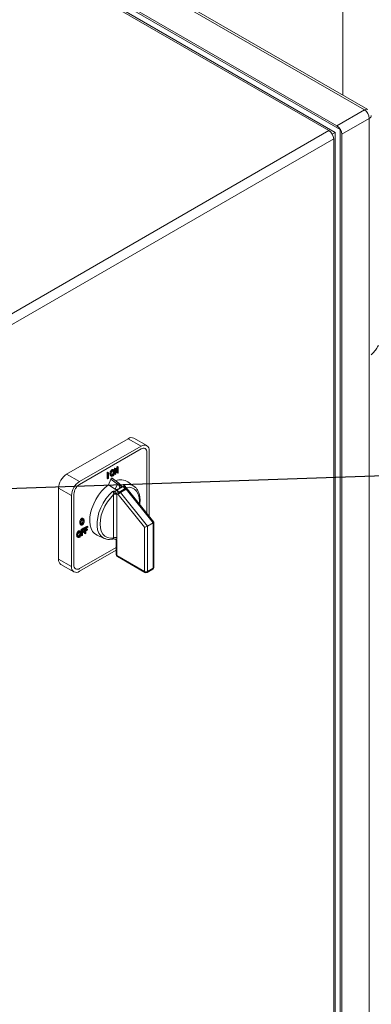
# Model space of a CAD drawing. Header units: millimetres. Extents: x 42 to 14105, y 484 to 9997.
# Tile 96 of 132: x 12323 to 12477, y 5365 to 5795. Entities that reach past the tile are written whole.
import ezdxf

# ---------------------------------------------------------------- set-up
doc = ezdxf.new("R2010")
doc.units = ezdxf.units.MM
doc.header["$LTSCALE"] = 25
doc.dimstyles.new('SLDDIMSTYLE0', dxfattribs={"dimtxt": 0.18, "dimasz": 20.352564, "dimexe": 0, "dimexo": 0.0625, "dimgap": 0, "dimtad": 0, "dimtih": 1, "dimtoh": 1, "dimdec": 0, "dimrnd": 1e-09, "dimzin": 0, "dimdsep": 46, "dimtxsty": 'Standard', "dimblk1": 'DOT', "dimblk2": 'DOT', "dimsah": 1, "dimcen": 0.09, "dimadec": 0, "dimazin": 0, "dimtfac": 20.352564, "dimtdec": 0, "dimtofl": 0, "dimtmove": 0, "dimatfit": 3, "dimldrblk": 'DOT', "dimfxl": 1, "dimfrac": 2, "dimtolj": 1, "dimtzin": 0, "dimarcsym": 0})

# ---------------------------------------------------------------- blocks, each defined once
blk = doc.blocks.new('_DOT')
at = {"color": 0, "linetype": 'ByBlock', "lineweight": -2}
blk.add_line((-0.5, 0), (-1, 0), dxfattribs=at)
at = {"color": 0, "linetype": 'ByBlock', "const_width": 0.5}
blk.add_lwpolyline([(-0.25, 0, 1), (0.25, 0, 1)], format="xyb", close=True, dxfattribs=at)

msp = doc.modelspace()

# ---------------------------------------------------------------- linework, layer by layer
at = {"color": 7, "linetype": 'Continuous', "lineweight": 15}
for p, q in [((12474.05, 5755.601), (12054.028, 5998.074)), ((12475.55, 5755.749), (12055.528, 5998.222)), ((12463.443, 5747.028), (12040.593, 5991.134)), ((12042.007, 5991.134), (12462.029, 5748.661)), ((12038.472, 5989.093), (12458.493, 5746.62)), ((12056.857, 5979.295), (12461.322, 5745.802)), ((12464.559, 5762.094), (12464.559, 5833.381)), ((12462.029, 5748.661), (12474.05, 5755.601)), ((12476.171, 5751.926), (12464.15, 5744.987)), ((12476.171, 4940.285), (12476.171, 5751.926)), ((12262.625, 5633.548), (12458.493, 5746.62)), ((12461.322, 5745.802), (12459.994, 5745.035)), ((12461.322, 5745.802), (12461.322, 4952.124)), ((12463.443, 4932.12), (12463.443, 5747.028)), ((12460.615, 5742.946), (12264.746, 5629.873)), ((12460.615, 5742.946), (12460.615, 4931.304)), ((12464.15, 5744.987), (12464.15, 4933.345)), ((12343.942, 5596.388), (12370.812, 5611.899)), ((12349.599, 5593.122), (12376.469, 5608.634)), ((12370.812, 5611.899), (12376.469, 5608.634)), ((12378.969, 5608.881), (12373.312, 5612.147)), ((12376.469, 5607.409), (12349.599, 5591.897)), ((12378.944, 5579.277), (12378.944, 5605.98)), ((12380.004, 5606.592), (12380.004, 5577.957)), ((12365.938, 5599.585), (12366.162, 5599.714)), ((12366.292, 5599.381), (12365.938, 5599.585)), ((12365.938, 5598.01), (12365.938, 5599.585)), ((12366.515, 5599.51), (12366.162, 5599.714)), ((12366.292, 5599.381), (12366.515, 5599.51)), ((12366.292, 5597.43), (12366.292, 5599.381)), ((12366.515, 5599.51), (12366.515, 5596.994)), ((12343.942, 5596.388), (12349.599, 5593.122)), ((12361.636, 5597.101), (12361.859, 5597.23)), ((12361.989, 5596.897), (12361.636, 5597.101)), ((12361.636, 5594.585), (12361.636, 5597.101)), ((12362.213, 5597.026), (12361.859, 5597.23)), ((12361.989, 5596.897), (12362.213, 5597.026)), ((12361.989, 5594.381), (12361.989, 5596.897)), ((12362.213, 5597.026), (12362.213, 5594.51)), ((12363.218, 5596.315), (12362.865, 5596.52)), ((12363.174, 5595.692), (12363.571, 5595.462)), ((12363.535, 5595.983), (12363.688, 5596.028)), ((12364.041, 5595.824), (12363.688, 5596.028)), ((12364.044, 5598.116), (12363.69, 5598.32)), ((12364.29, 5597.374), (12364.182, 5597.883)), ((12364.605, 5598.136), (12364.208, 5598.366)), ((12364.643, 5597.17), (12364.29, 5597.374)), ((12364.821, 5598.94), (12365.059, 5599.078)), ((12365.174, 5598.736), (12364.821, 5598.94)), ((12364.821, 5597.526), (12364.821, 5598.94)), ((12364.821, 5596.424), (12364.821, 5596.836)), ((12365.174, 5596.22), (12364.821, 5596.424)), ((12365.413, 5598.874), (12365.059, 5599.078)), ((12365.174, 5598.736), (12365.413, 5598.874)), ((12365.174, 5596.22), (12365.174, 5598.736)), ((12365.398, 5596.349), (12365.174, 5596.22)), ((12366.277, 5596.856), (12365.398, 5598.3)), ((12365.398, 5598.3), (12365.398, 5596.349)), ((12365.923, 5597.06), (12365.398, 5597.923)), ((12365.413, 5598.874), (12366.292, 5597.43)), ((12366.277, 5596.856), (12365.923, 5597.06)), ((12366.515, 5596.994), (12366.277, 5596.856)), ((12361.989, 5594.381), (12361.636, 5594.585)), ((12362.213, 5594.51), (12361.989, 5594.381)), ((12363.297, 5594.24), (12362.174, 5591.686)), ((12365.211, 5589.832), (12362.174, 5591.686)), ((12366.187, 5592.053), (12363.297, 5594.24)), ((12366.749, 5592.409), (12363.854, 5594.6)), ((12365.211, 5589.832), (12366.187, 5592.053)), ((12365.889, 5589.417), (12368.359, 5590.844)), ((12367.124, 5590.897), (12366.723, 5589.985)), ((12366.749, 5592.409), (12366.77, 5592.389)), ((12367.843, 5591.21), (12366.88, 5592.287)), ((12367.525, 5590.448), (12367.124, 5590.897)), ((12368.359, 5590.844), (12368.526, 5590.94)), ((12368.943, 5591.068), (12368.94, 5591.098)), ((12373.443, 5591.058), (12370.743, 5593.029)), ((12373.443, 5591.058), (12373.619, 5590.923)), ((12340.406, 5590.264), (12346.063, 5586.998)), ((12340.406, 5559.235), (12340.406, 5590.264)), ((12346.063, 5555.97), (12346.063, 5586.998)), ((12347.124, 5587.611), (12347.124, 5556.582)), ((12364.472, 5568.596), (12364.472, 5587.463)), ((12365.245, 5588.965), (12365.305, 5588.967)), ((12365.722, 5589.321), (12365.889, 5589.417)), ((12365.862, 5587.797), (12365.887, 5587.463)), ((12366.404, 5587.484), (12365.862, 5587.797)), ((12365.887, 5587.463), (12365.887, 5568.596)), ((12377.907, 5573.174), (12366.404, 5587.484)), ((12366.569, 5589.022), (12367.111, 5588.709)), ((12367.111, 5588.709), (12369.586, 5590.138)), ((12369.94, 5589.824), (12367.465, 5588.396)), ((12367.465, 5588.396), (12379.322, 5573.646)), ((12369.586, 5590.138), (12369.044, 5590.451)), ((12370.086, 5590.187), (12369.544, 5590.5)), ((12381.796, 5575.075), (12369.94, 5589.824)), ((12382.078, 5575.378), (12370.366, 5589.948)), ((12349.99, 5575.019), (12349.637, 5575.223)), ((12349.945, 5574.395), (12350.343, 5574.166)), ((12350.306, 5574.686), (12350.46, 5574.731)), ((12350.813, 5574.527), (12350.46, 5574.731)), ((12350.816, 5576.819), (12350.462, 5577.023)), ((12351.062, 5576.077), (12350.954, 5576.586)), ((12351.377, 5576.839), (12350.979, 5577.069)), ((12351.415, 5575.873), (12351.062, 5576.077)), ((12351.732, 5573.036), (12352.906, 5573.713)), ((12353.259, 5573.509), (12352.906, 5573.713)), ((12379.322, 5573.646), (12381.796, 5575.075)), ((12379.322, 5573.646), (12379.322, 5553.898)), ((12381.796, 5555.326), (12381.796, 5575.075)), ((12382.089, 5555.735), (12382.089, 5575.345)), ((12348.649, 5569.556), (12348.296, 5569.761)), ((12348.965, 5569.224), (12349.119, 5569.269)), ((12349.472, 5569.065), (12349.119, 5569.269)), ((12349.475, 5571.357), (12349.121, 5571.561)), ((12349.721, 5570.615), (12349.613, 5571.124)), ((12350.036, 5571.377), (12349.638, 5571.607)), ((12350.074, 5570.411), (12349.721, 5570.615)), ((12350.251, 5572.181), (12351.425, 5572.859)), ((12350.605, 5571.977), (12350.251, 5572.181)), ((12350.251, 5570.767), (12350.251, 5572.181)), ((12350.251, 5569.665), (12350.251, 5570.077)), ((12350.605, 5569.46), (12350.251, 5569.665)), ((12350.605, 5571.977), (12351.778, 5572.654)), ((12350.605, 5569.46), (12350.605, 5571.977)), ((12350.828, 5569.59), (12350.605, 5569.46)), ((12351.778, 5572.364), (12350.828, 5571.816)), ((12350.828, 5571.816), (12350.828, 5571.009)), ((12350.828, 5571.417), (12351.285, 5571.681)), ((12350.828, 5571.009), (12351.639, 5571.477)), ((12351.639, 5571.186), (12350.828, 5570.719)), ((12350.828, 5570.719), (12350.828, 5569.59)), ((12351.639, 5571.477), (12351.285, 5571.681)), ((12351.778, 5572.654), (12351.425, 5572.859)), ((12351.639, 5571.477), (12351.639, 5571.186)), ((12352.086, 5572.832), (12351.732, 5573.036)), ((12351.732, 5572.681), (12351.732, 5573.036)), ((12351.732, 5570.519), (12351.732, 5572.337)), ((12352.086, 5570.315), (12351.732, 5570.519)), ((12351.778, 5572.654), (12351.778, 5572.364)), ((12352.086, 5572.832), (12353.259, 5573.509)), ((12352.086, 5570.315), (12352.086, 5572.832)), ((12352.309, 5570.444), (12352.086, 5570.315)), ((12353.259, 5573.219), (12352.309, 5572.671)), ((12352.309, 5572.671), (12352.309, 5571.864)), ((12352.309, 5572.272), (12352.766, 5572.536)), ((12352.309, 5571.864), (12353.12, 5572.332)), ((12353.12, 5572.041), (12352.309, 5571.574)), ((12352.309, 5571.574), (12352.309, 5570.444)), ((12353.12, 5572.332), (12352.766, 5572.536)), ((12353.12, 5572.332), (12353.12, 5572.041)), ((12353.259, 5573.509), (12353.259, 5573.219)), ((12357.27, 5569.691), (12360.327, 5568.338)), ((12377.907, 5553.898), (12377.907, 5573.174)), ((12348.604, 5568.933), (12349.002, 5568.703)), ((12360.708, 5568.19), (12360.327, 5568.338)), ((12364.314, 5568.098), (12364.384, 5568.112)), ((12365.594, 5567.808), (12365.594, 5561.245)), ((12365.651, 5567.787), (12365.887, 5567.675)), ((12365.887, 5567.675), (12365.887, 5560.837)), ((12349.599, 5555.153), (12365.594, 5564.387)), ((12365.594, 5563.162), (12349.599, 5553.928)), ((12365.887, 5560.837), (12377.907, 5553.898)), ((12340.406, 5559.235), (12346.063, 5555.97)), ((12341.442, 5556.946), (12347.099, 5553.681)), ((12366.094, 5560.379), (12378.115, 5553.44)), ((12379.114, 5553.44), (12381.589, 5554.869)), ((12379.322, 5553.898), (12381.796, 5555.326))]:
    msp.add_line(p, q, dxfattribs=at)
at = {"color": 8, "linetype": 'Continuous', "lineweight": 15}
for p, q in [((12369.652, 5590.438), (12369.776, 5590.524)), ((12369.776, 5590.524), (12369.776, 5590.366))]:
    msp.add_line(p, q, dxfattribs=at)
at = {"color": 7, "linetype": 'Continuous', "lineweight": 15, "flags": 128}
for points in [[(12362.174, 5591.686), (12360.672, 5590.414), (12359.246, 5588.911), (12357.933, 5587.217), (12356.769, 5585.377), (12355.782, 5583.438), (12354.999, 5581.451), (12354.44, 5579.468), (12354.12, 5577.541), (12354.048, 5575.72), (12354.225, 5574.052), (12354.646, 5572.582), (12355.301, 5571.347), (12356.172, 5570.38), (12357.237, 5569.705), (12357.27, 5569.691)], [(12364.472, 5587.463), (12363.056, 5585.947), (12361.77, 5584.225), (12360.657, 5582.353), (12359.752, 5580.392), (12359.083, 5578.404), (12358.673, 5576.453), (12358.535, 5574.602), (12358.673, 5572.91), (12359.083, 5571.433), (12359.752, 5570.216), (12360.657, 5569.3), (12361.77, 5568.714), (12363.056, 5568.477), (12364.472, 5568.596)]]:
    msp.add_lwpolyline(points, dxfattribs=at)
at = {"color": 8, "linetype": 'Continuous', "lineweight": 15, "flags": 128}
for points in [[(12366.187, 5592.053), (12366.254, 5592.153), (12366.331, 5592.244), (12366.416, 5592.322), (12366.502, 5592.382), (12366.585, 5592.42), (12366.66, 5592.434), (12366.723, 5592.424), (12366.749, 5592.409)], [(12360.327, 5568.338), (12359.88, 5568.567), (12358.849, 5569.402), (12358.047, 5570.553), (12357.498, 5571.987), (12357.22, 5573.661), (12357.221, 5575.522), (12357.5, 5577.517), (12358.049, 5579.584), (12358.852, 5581.662), (12359.884, 5583.688), (12361.115, 5585.6), (12362.508, 5587.343), (12364.019, 5588.862)], [(12375.658, 5583.365), (12375.713, 5584.518), (12375.575, 5586.21), (12375.165, 5587.688), (12374.496, 5588.904), (12373.591, 5589.82), (12372.478, 5590.406), (12371.192, 5590.643), (12369.776, 5590.524)]]:
    msp.add_lwpolyline(points, dxfattribs=at)
at = {"color": 8, "linetype": 'Continuous', "lineweight": 15}
for centre, radius, start, end in [((12474.928, 5754.374), 1.509, 65.69288, 125.61758), ((12475.548, 5753.301), 1.509, 294.37466, 354.3052), ((12370.538, 5586.808), 5.148, 55.64494, 108.11119), ((12369.337, 5590.042), 0.503, 65.69288, 125.61758), ((12369.879, 5589.729), 0.503, 65.69288, 125.61758), ((12370.28, 5589.448), 0.507, 80.24093, 132.10144), ((12366.094, 5561.295), 0.503, 185.6948, 245.62534), ((12366.362, 5560.777), 0.48, 172.74417, 235.94365), ((12378.383, 5553.837), 0.48, 172.74417, 235.94365), ((12378.846, 5553.837), 0.48, 304.05635, 7.25583), ((12381.321, 5555.266), 0.48, 304.05635, 7.25583), ((12381.589, 5555.785), 0.503, 294.37466, 354.3052)]:
    msp.add_arc(centre, radius, start, end, dxfattribs=at)
at = {"color": 7, "linetype": 'Continuous', "lineweight": 15}
for centre, radius, start, end in [((12471.565, 5751.717), 4.61, 2.60548, 57.39452), ((12456.009, 5742.736), 4.61, 2.60548, 57.39452), ((12459.544, 5744.777), 4.61, 2.60548, 57.39452), ((12372.277, 5609.855), 2.515, 65.69288, 125.61758), ((12377.849, 5606.942), 2.184, 350.78596, 129.20329), ((12377.435, 5606.225), 1.528, 350.78596, 129.20329), ((12348.083, 5589.915), 7.684, 122.60548, 177.39452), ((12353.739, 5586.649), 7.684, 122.60548, 177.39452), ((12352.497, 5587.366), 5.379, 122.60548, 177.39452), ((12367.655, 5588.234), 5.704, 57.22343, 113.68094), ((12372.532, 5580.972), 10.717, 112.91439, 117.853), ((12368.676, 5590.39), 0.756, 20.94229, 69.56302), ((12369.754, 5590.578), 0.381, 112.23893, 167.50968), ((12365.179, 5586.098), 1.537, 62.60967, 117.39033), ((12366.041, 5584.888), 3.454, 104.49039, 116.71253), ((12372.86, 5587.886), 7.691, 171.93646, 177.42266), ((12367.397, 5587.728), 1.537, 122.60548, 177.39452), ((12374.16, 5578.151), 13.976, 122.15062, 126.28777), ((12367.939, 5587.414), 1.537, 122.60548, 177.39452), ((12369.378, 5585.096), 3.814, 120.10441, 141.22945), ((12366.439, 5587.595), 1.302, 37.97873, 58.8941), ((12368.914, 5589.023), 1.302, 37.97873, 58.8941), ((12369.586, 5589.321), 1, 38.79457, 60.00269), ((12365.179, 5567.231), 1.537, 62.60967, 117.39033), ((12366.594, 5561.245), 1, 180, 240.00269), ((12342.856, 5558.965), 2.465, 173.70115, 234.98667), ((12348.633, 5556.337), 1.528, 170.78596, 309.20329), ((12348.219, 5555.62), 2.184, 170.78596, 309.20329), ((12378.614, 5555.262), 1.537, 242.60967, 297.39033), ((12378.614, 5554.306), 1, 240.00269, 299.99731), ((12381.089, 5555.735), 1, 299.99731, 0)]:
    msp.add_arc(centre, radius, start, end, dxfattribs=at)
for centre, major_axis, ratio, start_param, end_param in [((12363.588, 5594.174), (0.247, 0.438), 0.577298, 6.0889008, 8.0242139), ((12366.417, 5591.305), (-0.701, 0.849), 0.3600339, 3.9447754, 5.4283053), ((12366.417, 5591.305), (0.056, 1.195), 0.6383481, 4.3941312, 5.8776611), ((12378.614, 5573.583), (0.997, 0.351), 0.2183122, 3.8502734, 5.4210698), ((12381.089, 5575.011), (0.997, 0.351), 0.2183122, 5.4210698, 6.3599027)]:
    msp.add_ellipse(centre, major_axis=major_axis, ratio=ratio, start_param=start_param, end_param=end_param, dxfattribs=at)
for points, knots in [([(12480.168, 5652.628), (12480.131, 5652.557), (12479.794, 5651.906), (12478.854, 5650.656), (12477.837, 5649.378), (12477.131, 5648.707), (12477.028, 5648.609)], [0, 0, 0, 0, 0.0539892, 0.4966515, 0.9264956, 1, 1, 1, 1]), ([(12362.865, 5596.52), (12362.872, 5596.695), (12362.886, 5597.044), (12363.052, 5597.584), (12363.34, 5598.066), (12363.574, 5598.236), (12363.69, 5598.32)], [0, 0, 0, 0, 0.28112479, 0.56099699, 0.7806483, 1, 1, 1, 1]), ([(12363.174, 5595.693), (12363.115, 5595.742), (12362.914, 5595.91), (12362.885, 5596.267), (12362.865, 5596.52)], [0, 0, 0, 0, 0.2938476, 1, 1, 1, 1]), ([(12363.218, 5596.315), (12363.225, 5596.491), (12363.239, 5596.84), (12363.406, 5597.38), (12363.693, 5597.862), (12363.927, 5598.031), (12364.044, 5598.116)], [0, 0, 0, 0, 0.28112479, 0.56099699, 0.7806483, 1, 1, 1, 1]), ([(12364.043, 5595.534), (12363.948, 5595.491), (12363.758, 5595.405), (12363.52, 5595.467), (12363.276, 5595.716), (12363.242, 5596.068), (12363.218, 5596.315)], [0, 0, 0, 0, 0.1867184, 0.3736216, 0.5608491, 1, 1, 1, 1]), ([(12364.045, 5597.826), (12363.994, 5597.792), (12363.893, 5597.724), (12363.708, 5597.515), (12363.46, 5597.054), (12363.449, 5596.686), (12363.442, 5596.44)], [0, 0, 0, 0, 0.1255981, 0.2511521, 0.5006391, 1, 1, 1, 1]), ([(12363.442, 5596.44), (12363.447, 5596.319), (12363.458, 5596.078), (12363.581, 5595.829), (12363.788, 5595.718), (12363.957, 5595.788), (12364.041, 5595.824)], [0, 0, 0, 0, 0.2811191, 0.561046, 0.7808192, 1, 1, 1, 1]), ([(12363.688, 5596.028), (12363.737, 5596.06), (12363.836, 5596.125), (12364.016, 5596.327), (12364.254, 5596.774), (12364.275, 5597.134), (12364.29, 5597.374)], [0, 0, 0, 0, 0.1257152, 0.2513674, 0.5012707, 1, 1, 1, 1]), ([(12363.69, 5598.32), (12363.788, 5598.365), (12363.983, 5598.454), (12364.133, 5598.395), (12364.207, 5598.365)], [0, 0, 0, 0, 0.5023836, 1, 1, 1, 1]), ([(12364.041, 5595.824), (12364.091, 5595.856), (12364.189, 5595.921), (12364.369, 5596.123), (12364.607, 5596.57), (12364.629, 5596.93), (12364.643, 5597.17)], [0, 0, 0, 0, 0.1257152, 0.2513674, 0.5012707, 1, 1, 1, 1]), ([(12364.867, 5597.296), (12364.858, 5597.124), (12364.839, 5596.78), (12364.673, 5596.25), (12364.383, 5595.786), (12364.156, 5595.618), (12364.043, 5595.534)], [0, 0, 0, 0, 0.2810147, 0.5610542, 0.7806589, 1, 1, 1, 1]), ([(12364.044, 5598.116), (12364.141, 5598.159), (12364.335, 5598.246), (12364.576, 5598.18), (12364.818, 5597.915), (12364.847, 5597.551), (12364.867, 5597.296)], [0, 0, 0, 0, 0.1866894, 0.3735548, 0.5606985, 1, 1, 1, 1]), ([(12364.643, 5597.17), (12364.629, 5597.393), (12364.607, 5597.727), (12364.371, 5597.901), (12364.192, 5597.897), (12364.094, 5597.85), (12364.045, 5597.826)], [0, 0, 0, 0, 0.49908, 0.7487548, 0.8743749, 1, 1, 1, 1]), ([(12367.836, 5591.204), (12367.855, 5591.187), (12367.924, 5591.121), (12367.962, 5590.978), (12367.924, 5590.776), (12367.763, 5590.589), (12367.592, 5590.487), (12367.525, 5590.448)], [0, 0, 0, 0, 0.0663147, 0.2458945, 0.4880532, 0.7984717, 1, 1, 1, 1]), ([(12368.526, 5590.94), (12368.647, 5590.995), (12368.792, 5591.061), (12368.922, 5591.067), (12368.943, 5591.068)], [0, 0, 0, 0, 0.8386609, 1, 1, 1, 1]), ([(12369.044, 5590.451), (12368.887, 5590.559), (12368.672, 5590.709), (12368.558, 5590.89), (12368.526, 5590.94)], [0, 0, 0, 0, 0.7243449, 1, 1, 1, 1]), ([(12368.962, 5591.486), (12368.962, 5591.487), (12368.944, 5591.56), (12368.939, 5591.632), (12368.938, 5591.7), (12368.938, 5591.701)], [0, 0, 0, 0, 0.0161157, 0.9857479, 1, 1, 1, 1]), ([(12368.938, 5591.701), (12368.941, 5591.699), (12369.015, 5591.644), (12369.17, 5591.498), (12369.327, 5591.323), (12369.481, 5591.134), (12369.547, 5591.03), (12369.61, 5590.93)], [0, 0, 0, 0, 0.0133382, 0.3117085, 0.6345461, 0.6483848, 1, 1, 1, 1]), ([(12368.94, 5591.098), (12368.963, 5591.214), (12368.988, 5591.342), (12368.964, 5591.473), (12368.962, 5591.486)], [0, 0, 0, 0, 0.907057, 1, 1, 1, 1]), ([(12368.962, 5591.486), (12369.074, 5591.318), (12369.242, 5591.066), (12369.347, 5590.762), (12369.383, 5590.66)], [0, 0, 0, 0, 0.6641368, 1, 1, 1, 1]), ([(12369.61, 5590.93), (12369.628, 5590.895), (12369.703, 5590.752), (12369.744, 5590.622), (12369.776, 5590.524)], [0, 0, 0, 0, 0.2424189, 1, 1, 1, 1]), ([(12375.859, 5583.115), (12375.891, 5583.308), (12376.025, 5584.115), (12376.025, 5585.459), (12375.843, 5587.094), (12375.404, 5588.568), (12374.709, 5589.805), (12374.1, 5590.586), (12373.682, 5590.856), (12373.634, 5590.888)], [0, 0, 0, 0, 0.0582205, 0.2429512, 0.4284086, 0.6138259, 0.7973396, 0.9766398, 1, 1, 1, 1]), ([(12364.019, 5588.862), (12364.021, 5588.862), (12364.166, 5588.877), (12364.313, 5588.887), (12364.458, 5588.886), (12364.46, 5588.886)], [0, 0, 0, 0, 0.0142521, 0.9838843, 1, 1, 1, 1]), ([(12364.489, 5587.974), (12364.469, 5588.099), (12364.435, 5588.32), (12364.333, 5588.547), (12364.203, 5588.729), (12364.102, 5588.802), (12364.019, 5588.862)], [0, 0, 0, 0, 0.3513438, 0.6189856, 0.6887659, 1, 1, 1, 1]), ([(12364.46, 5588.886), (12364.48, 5588.887), (12364.742, 5588.891), (12365.004, 5588.93), (12365.245, 5588.965)], [0, 0, 0, 0, 0.07835835, 1, 1, 1, 1]), ([(12365.177, 5588.232), (12365.015, 5588.392), (12364.782, 5588.623), (12364.536, 5588.824), (12364.46, 5588.886)], [0, 0, 0, 0, 0.6923436, 1, 1, 1, 1]), ([(12364.472, 5587.463), (12364.49, 5587.589), (12364.513, 5587.756), (12364.493, 5587.931), (12364.489, 5587.974)], [0, 0, 0, 0, 0.7575811, 1, 1, 1, 1]), ([(12365.862, 5587.797), (12365.755, 5587.867), (12365.539, 5588.01), (12365.299, 5588.157), (12365.177, 5588.232)], [0, 0, 0, 0, 0.4906545, 1, 1, 1, 1]), ([(12366.723, 5589.985), (12366.592, 5589.915), (12366.352, 5589.788), (12365.943, 5589.701), (12365.603, 5589.698), (12365.362, 5589.751), (12365.251, 5589.81), (12365.211, 5589.832)], [0, 0, 0, 0, 0.3029583, 0.5545331, 0.7468463, 0.906601, 1, 1, 1, 1]), ([(12365.305, 5588.967), (12365.326, 5588.99), (12365.456, 5589.135), (12365.6, 5589.236), (12365.722, 5589.321)], [0, 0, 0, 0, 0.1613391, 1, 1, 1, 1]), ([(12365.722, 5589.321), (12365.808, 5589.303), (12366.122, 5589.237), (12366.381, 5589.112), (12366.569, 5589.022)], [0, 0, 0, 0, 0.2756551, 1, 1, 1, 1]), ([(12369.55, 5590.5), (12369.52, 5590.518), (12369.426, 5590.572), (12369.395, 5590.62), (12369.397, 5590.616), (12369.398, 5590.614)], [0, 0, 0, 0, 0.2339212, 0.7231303, 1, 1, 1, 1]), ([(12349.637, 5575.223), (12349.644, 5575.398), (12349.658, 5575.747), (12349.824, 5576.288), (12350.112, 5576.77), (12350.345, 5576.939), (12350.462, 5577.023)], [0, 0, 0, 0, 0.2811248, 0.560997, 0.7806483, 1, 1, 1, 1]), ([(12349.946, 5574.396), (12349.887, 5574.446), (12349.686, 5574.613), (12349.657, 5574.97), (12349.637, 5575.223)], [0, 0, 0, 0, 0.2938476, 1, 1, 1, 1]), ([(12349.99, 5575.019), (12349.997, 5575.194), (12350.011, 5575.543), (12350.177, 5576.083), (12350.465, 5576.566), (12350.699, 5576.735), (12350.816, 5576.819)], [0, 0, 0, 0, 0.2811248, 0.560997, 0.7806483, 1, 1, 1, 1]), ([(12350.815, 5574.237), (12350.72, 5574.195), (12350.53, 5574.109), (12350.292, 5574.17), (12350.048, 5574.419), (12350.014, 5574.772), (12349.99, 5575.019)], [0, 0, 0, 0, 0.1867184, 0.3736216, 0.5608491, 1, 1, 1, 1]), ([(12350.817, 5576.529), (12350.766, 5576.495), (12350.664, 5576.428), (12350.48, 5576.218), (12350.232, 5575.757), (12350.221, 5575.389), (12350.214, 5575.144)], [0, 0, 0, 0, 0.1255981, 0.2511521, 0.5006391, 1, 1, 1, 1]), ([(12350.214, 5575.144), (12350.219, 5575.023), (12350.23, 5574.781), (12350.353, 5574.532), (12350.56, 5574.421), (12350.729, 5574.492), (12350.813, 5574.527)], [0, 0, 0, 0, 0.2811191, 0.56104603, 0.78081922, 1, 1, 1, 1]), ([(12350.46, 5574.731), (12350.509, 5574.764), (12350.607, 5574.828), (12350.788, 5575.03), (12351.025, 5575.477), (12351.047, 5575.837), (12351.062, 5576.077)], [0, 0, 0, 0, 0.1257152, 0.2513674, 0.5012707, 1, 1, 1, 1]), ([(12350.462, 5577.023), (12350.56, 5577.068), (12350.755, 5577.158), (12350.905, 5577.098), (12350.979, 5577.068)], [0, 0, 0, 0, 0.5023836, 1, 1, 1, 1]), ([(12350.813, 5574.527), (12350.862, 5574.559), (12350.961, 5574.624), (12351.141, 5574.826), (12351.379, 5575.273), (12351.401, 5575.633), (12351.415, 5575.873)], [0, 0, 0, 0, 0.1257152, 0.2513674, 0.5012707, 1, 1, 1, 1]), ([(12351.639, 5576), (12351.63, 5575.827), (12351.611, 5575.484), (12351.445, 5574.953), (12351.155, 5574.49), (12350.928, 5574.321), (12350.815, 5574.237)], [0, 0, 0, 0, 0.28101474, 0.56105417, 0.78065894, 1, 1, 1, 1]), ([(12350.816, 5576.819), (12350.913, 5576.863), (12351.107, 5576.949), (12351.348, 5576.883), (12351.59, 5576.619), (12351.619, 5576.255), (12351.639, 5576)], [0, 0, 0, 0, 0.1866894, 0.3735548, 0.5606985, 1, 1, 1, 1]), ([(12351.415, 5575.873), (12351.401, 5576.096), (12351.378, 5576.43), (12351.143, 5576.605), (12350.964, 5576.601), (12350.866, 5576.553), (12350.817, 5576.529)], [0, 0, 0, 0, 0.49908, 0.7487548, 0.8743749, 1, 1, 1, 1]), ([(12348.296, 5569.761), (12348.303, 5569.936), (12348.316, 5570.285), (12348.483, 5570.825), (12348.771, 5571.307), (12349.004, 5571.476), (12349.121, 5571.561)], [0, 0, 0, 0, 0.2811248, 0.560997, 0.7806483, 1, 1, 1, 1]), ([(12348.605, 5568.934), (12348.546, 5568.983), (12348.345, 5569.151), (12348.316, 5569.508), (12348.296, 5569.761)], [0, 0, 0, 0, 0.2938476, 1, 1, 1, 1]), ([(12348.649, 5569.556), (12348.656, 5569.732), (12348.67, 5570.081), (12348.836, 5570.621), (12349.124, 5571.103), (12349.358, 5571.272), (12349.475, 5571.357)], [0, 0, 0, 0, 0.2811248, 0.560997, 0.7806483, 1, 1, 1, 1]), ([(12349.473, 5568.775), (12349.378, 5568.732), (12349.189, 5568.646), (12348.951, 5568.708), (12348.707, 5568.957), (12348.673, 5569.309), (12348.649, 5569.556)], [0, 0, 0, 0, 0.1867184, 0.3736216, 0.5608491, 1, 1, 1, 1]), ([(12349.476, 5571.067), (12349.425, 5571.033), (12349.323, 5570.965), (12349.139, 5570.756), (12348.891, 5570.295), (12348.88, 5569.927), (12348.873, 5569.681)], [0, 0, 0, 0, 0.1255981, 0.2511521, 0.5006391, 1, 1, 1, 1]), ([(12348.873, 5569.681), (12348.878, 5569.56), (12348.888, 5569.319), (12349.012, 5569.07), (12349.219, 5568.959), (12349.388, 5569.029), (12349.472, 5569.065)], [0, 0, 0, 0, 0.2811191, 0.56104603, 0.78081922, 1, 1, 1, 1]), ([(12349.119, 5569.269), (12349.168, 5569.301), (12349.266, 5569.366), (12349.447, 5569.568), (12349.684, 5570.015), (12349.706, 5570.375), (12349.721, 5570.615)], [0, 0, 0, 0, 0.1257152, 0.2513674, 0.5012707, 1, 1, 1, 1]), ([(12349.121, 5571.561), (12349.219, 5571.606), (12349.414, 5571.695), (12349.564, 5571.636), (12349.638, 5571.606)], [0, 0, 0, 0, 0.5023836, 1, 1, 1, 1]), ([(12349.472, 5569.065), (12349.521, 5569.097), (12349.62, 5569.162), (12349.8, 5569.364), (12350.038, 5569.81), (12350.06, 5570.171), (12350.074, 5570.411)], [0, 0, 0, 0, 0.1257152, 0.2513674, 0.5012707, 1, 1, 1, 1]), ([(12350.298, 5570.537), (12350.288, 5570.365), (12350.27, 5570.021), (12350.104, 5569.491), (12349.814, 5569.027), (12349.587, 5568.859), (12349.473, 5568.775)], [0, 0, 0, 0, 0.2810147, 0.5610542, 0.7806589, 1, 1, 1, 1]), ([(12349.475, 5571.357), (12349.572, 5571.4), (12349.765, 5571.487), (12350.006, 5571.421), (12350.249, 5571.156), (12350.278, 5570.792), (12350.298, 5570.537)], [0, 0, 0, 0, 0.1866894, 0.3735548, 0.5606985, 1, 1, 1, 1]), ([(12350.074, 5570.411), (12350.059, 5570.634), (12350.037, 5570.968), (12349.802, 5571.142), (12349.623, 5571.138), (12349.525, 5571.091), (12349.476, 5571.067)], [0, 0, 0, 0, 0.49907997, 0.74875479, 0.87437495, 1, 1, 1, 1]), ([(12360.78, 5568.203), (12360.956, 5568.134), (12361.527, 5567.912), (12362.616, 5567.847), (12363.634, 5567.936), (12364.213, 5568.082), (12364.323, 5568.11)], [0, 0, 0, 0, 0.1656296, 0.5353468, 0.9116606, 1, 1, 1, 1]), ([(12365.651, 5567.787), (12365.52, 5567.84), (12365.2, 5567.968), (12364.738, 5568.063), (12364.441, 5568.104), (12364.386, 5568.111)], [0, 0, 0, 0, 0.3599432, 0.8827326, 1, 1, 1, 1]), ([(12365.887, 5568.596), (12365.872, 5568.405), (12365.848, 5568.084), (12365.708, 5567.873), (12365.651, 5567.787)], [0, 0, 0, 0, 0.5941319, 1, 1, 1, 1])]:
    msp.add_open_spline(points, degree=3, knots=knots, dxfattribs=at)
at = {"color": 8, "linetype": 'Continuous', "lineweight": 15}
msp.add_open_spline([(12364.323, 5568.111), (12364.366, 5568.129), (12364.462, 5568.168), (12364.519, 5568.34), (12364.488, 5568.508), (12364.472, 5568.596)], degree=3, knots=[0, 0, 0, 0, 0.2830666, 0.6241234, 1, 1, 1, 1], dxfattribs=at)

# ---------------------------------------------------------------- leaders
at = {"color": 7, "linetype": 'Continuous', "lineweight": 0}
msp.add_leader([(12627.294, 5600.584), (11457.057, 5560.668)], dimstyle='SLDDIMSTYLE0', dxfattribs=at)

doc.saveas('drawing.dxf')
